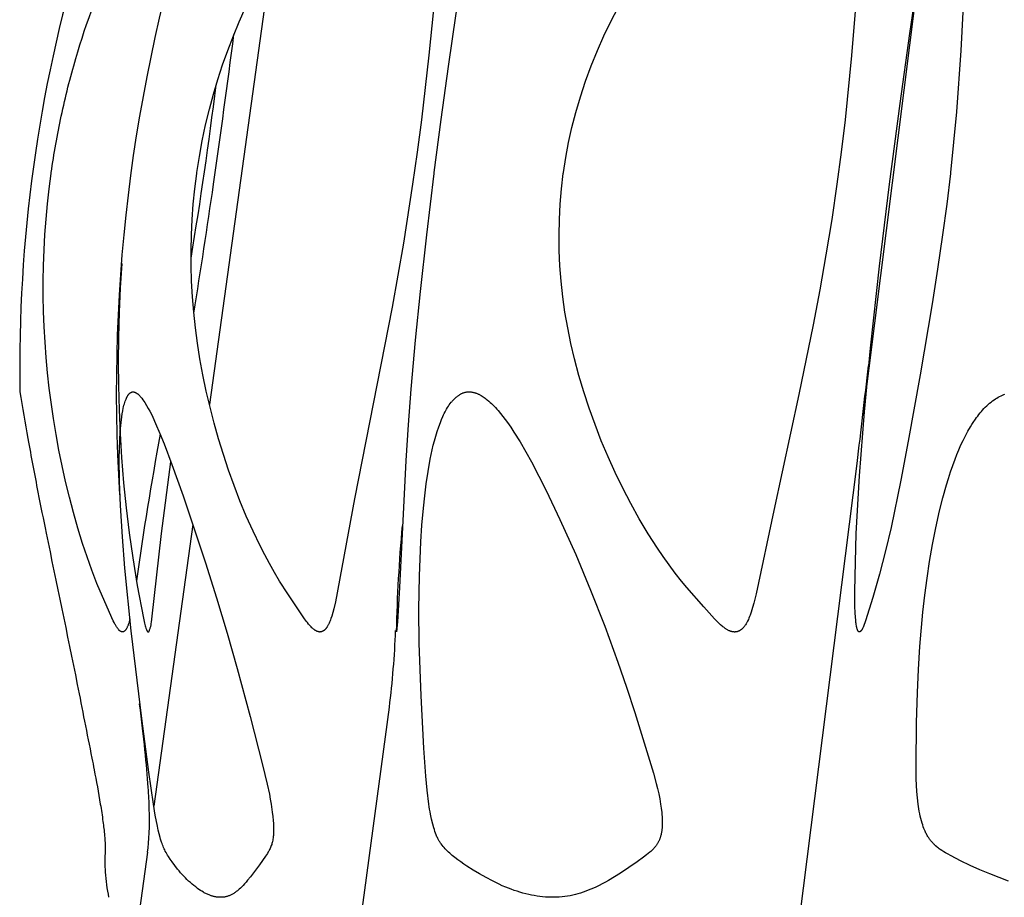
# Model space of a CAD drawing. Header units: millimetres. Extents: x 1250 to 1725, y 0 to 1655.
# Tile 210 of 256: x 1285 to 1312, y 1488 to 1512. Entities that reach past the tile are written whole.
import ezdxf

# ---------------------------------------------------------------- set-up
doc = ezdxf.new("R2010")
doc.units = ezdxf.units.MM
doc.header["$MEASUREMENT"] = 0
doc.layers.add('Crea2D$visibili$tangenti', color=7, linetype='Continuous', true_color=0x000000)

msp = doc.modelspace()

# ---------------------------------------------------------------- linework, layer by layer
at = {"layer": 'Crea2D$visibili$tangenti'}
for p, q in [((1308.093, 1501.098), (1309.715, 1513.95)), ((1292.016, 1513.544), (1290.333, 1501.409)), ((1306.217, 1486.197), (1307.93, 1499.806)), ((1289.881, 1498.147), (1288.821, 1490.491)), ((1294.286, 1486.197), (1295.222, 1493.183)), ((1288.649, 1489.247), (1288.228, 1486.197))]:
    msp.add_line(p, q, dxfattribs=at)
for points in [[(1298.305, 1518.101), (1298.003, 1516.885), (1297.732, 1515.717), (1297.493, 1514.59), (1297.275, 1513.459), (1297.032, 1512.026), (1296.816, 1510.588), (1296.618, 1509.148), (1296.432, 1507.706), (1296.43, 1507.685), (1296.228, 1506.016), (1296.055, 1504.476), (1295.921, 1503.152), (1295.805, 1501.827), (1295.732, 1500.859), (1295.671, 1499.89), (1295.494, 1496.434), (1295.44, 1495.506), (1295.427, 1495.324), (1295.422, 1495.278), (1295.418, 1495.255), (1295.416, 1495.244), (1295.414, 1495.233)], [(1296.59, 1513.833), (1296.293, 1510.901), (1296.091, 1509.143), (1295.978, 1508.266), (1295.854, 1507.39), (1295.604, 1505.794), (1295.296, 1504.048), (1294.276, 1498.844), (1293.754, 1496.048), (1293.71, 1495.853), (1293.685, 1495.756), (1293.657, 1495.661), (1293.635, 1495.595), (1293.624, 1495.562), (1293.612, 1495.53), (1293.599, 1495.498), (1293.585, 1495.466), (1293.57, 1495.435), (1293.562, 1495.419), (1293.554, 1495.404), (1293.542, 1495.383), (1293.536, 1495.373), (1293.529, 1495.362), (1293.523, 1495.352), (1293.516, 1495.343), (1293.509, 1495.333), (1293.501, 1495.323), (1293.494, 1495.314), (1293.486, 1495.305), (1293.482, 1495.301), (1293.478, 1495.297), (1293.474, 1495.293), (1293.47, 1495.289), (1293.465, 1495.285), (1293.461, 1495.281), (1293.456, 1495.277), (1293.452, 1495.273), (1293.447, 1495.27), (1293.442, 1495.266), (1293.437, 1495.263), (1293.432, 1495.259), (1293.429, 1495.257), (1293.425, 1495.255), (1293.421, 1495.252), (1293.417, 1495.25), (1293.413, 1495.248), (1293.409, 1495.246), (1293.405, 1495.244), (1293.401, 1495.242), (1293.397, 1495.241), (1293.393, 1495.239), (1293.389, 1495.237), (1293.385, 1495.236), (1293.38, 1495.235), (1293.376, 1495.233), (1293.372, 1495.232), (1293.368, 1495.231), (1293.363, 1495.23), (1293.359, 1495.229), (1293.355, 1495.229), (1293.35, 1495.228), (1293.346, 1495.228), (1293.341, 1495.227), (1293.337, 1495.227), (1293.333, 1495.227), (1293.328, 1495.227), (1293.324, 1495.228), (1293.319, 1495.228), (1293.315, 1495.229), (1293.313, 1495.229), (1293.311, 1495.229), (1293.308, 1495.23), (1293.306, 1495.23), (1293.304, 1495.231), (1293.302, 1495.231), (1293.3, 1495.232), (1293.297, 1495.233), (1293.29, 1495.235), (1293.283, 1495.237), (1293.275, 1495.239), (1293.268, 1495.242), (1293.261, 1495.244), (1293.254, 1495.247), (1293.247, 1495.25), (1293.241, 1495.253), (1293.234, 1495.257), (1293.227, 1495.26), (1293.221, 1495.264), (1293.214, 1495.267), (1293.208, 1495.271), (1293.201, 1495.275), (1293.195, 1495.28), (1293.189, 1495.284), (1293.177, 1495.293), (1293.165, 1495.302), (1293.153, 1495.311), (1293.142, 1495.321), (1293.13, 1495.332), (1293.119, 1495.342), (1293.098, 1495.364), (1293.08, 1495.383), (1293.062, 1495.402), (1293.044, 1495.422), (1293.027, 1495.442), (1292.994, 1495.483), (1292.962, 1495.525), (1292.901, 1495.61), (1292.46, 1496.26), (1292.236, 1496.612), (1292.097, 1496.846), (1291.963, 1497.084), (1291.835, 1497.325), (1291.711, 1497.568), (1291.517, 1497.97), (1291.335, 1498.376), (1291.163, 1498.788), (1291.003, 1499.203), (1290.852, 1499.623), (1290.712, 1500.046), (1290.582, 1500.473), (1290.461, 1500.902), (1290.349, 1501.336), (1290.248, 1501.772), (1290.156, 1502.21), (1290.076, 1502.65), (1290.009, 1503.07), (1289.953, 1503.491), (1289.907, 1503.913), (1289.872, 1504.336), (1289.849, 1504.755), (1289.836, 1505.174), (1289.835, 1505.594), (1289.844, 1506.013), (1289.864, 1506.433), (1289.895, 1506.851), (1289.936, 1507.269), (1289.989, 1507.685), (1289.992, 1507.706), (1290.059, 1508.141), (1290.139, 1508.574), (1290.23, 1509.004), (1290.334, 1509.432), (1290.442, 1509.835), (1290.561, 1510.235), (1290.691, 1510.632), (1290.831, 1511.026), (1290.983, 1511.419), (1291.145, 1511.808), (1291.316, 1512.193)], [(1310.808, 1512.068), (1310.751, 1511.025), (1310.631, 1509.363), (1310.556, 1508.534), (1310.468, 1507.706), (1310.466, 1507.685), (1310.367, 1506.85), (1310.256, 1506.016), (1310.121, 1505.08), (1309.976, 1504.146), (1309.645, 1502.213), (1309.318, 1500.408), (1309.117, 1499.351), (1308.854, 1498.068), (1308.707, 1497.43), (1308.545, 1496.796), (1308.363, 1496.162), (1308.165, 1495.533), (1308.147, 1495.48), (1308.128, 1495.427), (1308.117, 1495.4), (1308.106, 1495.374), (1308.095, 1495.349), (1308.089, 1495.336), (1308.082, 1495.323), (1308.075, 1495.311), (1308.068, 1495.298), (1308.064, 1495.292), (1308.06, 1495.285), (1308.056, 1495.279), (1308.052, 1495.274), (1308.048, 1495.268), (1308.043, 1495.262), (1308.041, 1495.259), (1308.038, 1495.257), (1308.036, 1495.254), (1308.033, 1495.251), (1308.031, 1495.249), (1308.028, 1495.246), (1308.026, 1495.244), (1308.023, 1495.242), (1308.02, 1495.239), (1308.017, 1495.237), (1308.014, 1495.235), (1308.011, 1495.233), (1308.011, 1495.232), (1308.011, 1495.232), (1308.01, 1495.232), (1308.01, 1495.232), (1308.009, 1495.231), (1308.009, 1495.231), (1308.009, 1495.231), (1308.008, 1495.231), (1308.008, 1495.23), (1308.007, 1495.23), (1308.007, 1495.23), (1308.006, 1495.23), (1308.006, 1495.23), (1308.006, 1495.23), (1308.005, 1495.229), (1308.005, 1495.229), (1308.004, 1495.229), (1308.004, 1495.229), (1308.003, 1495.229), (1308.003, 1495.229), (1308.002, 1495.229), (1308.002, 1495.229), (1308.001, 1495.229), (1308.001, 1495.229), (1308, 1495.228), (1307.999, 1495.228), (1307.998, 1495.228), (1307.997, 1495.228), (1307.996, 1495.228), (1307.995, 1495.228), (1307.994, 1495.228), (1307.994, 1495.228), (1307.993, 1495.229), (1307.992, 1495.229), (1307.991, 1495.229), (1307.99, 1495.229), (1307.989, 1495.229), (1307.988, 1495.229), (1307.987, 1495.23), (1307.986, 1495.23), (1307.985, 1495.23), (1307.984, 1495.231), (1307.984, 1495.231), (1307.983, 1495.231), (1307.982, 1495.232), (1307.981, 1495.232), (1307.979, 1495.233), (1307.978, 1495.234), (1307.977, 1495.234), (1307.976, 1495.235), (1307.975, 1495.236), (1307.974, 1495.236), (1307.973, 1495.237), (1307.973, 1495.238), (1307.972, 1495.238), (1307.971, 1495.239), (1307.97, 1495.24), (1307.969, 1495.241), (1307.968, 1495.242), (1307.967, 1495.243), (1307.967, 1495.244), (1307.966, 1495.244), (1307.964, 1495.246), (1307.963, 1495.248), (1307.961, 1495.25), (1307.96, 1495.252), (1307.958, 1495.254), (1307.957, 1495.256), (1307.956, 1495.259), (1307.954, 1495.262), (1307.952, 1495.265), (1307.95, 1495.269), (1307.949, 1495.272), (1307.947, 1495.276), (1307.945, 1495.28), (1307.942, 1495.287), (1307.94, 1495.294), (1307.937, 1495.302), (1307.932, 1495.317), (1307.929, 1495.33), (1307.925, 1495.344), (1307.922, 1495.358), (1307.919, 1495.371), (1307.913, 1495.399), (1307.909, 1495.427), (1307.905, 1495.455), (1307.901, 1495.483), (1307.896, 1495.54), (1307.888, 1495.639), (1307.882, 1495.739), (1307.875, 1495.939), (1307.873, 1496.338), (1307.885, 1497.123), (1307.911, 1497.907), (1307.996, 1499.473), (1308.129, 1501.208), (1308.295, 1502.94), (1308.541, 1505.167), (1308.813, 1507.39), (1309.099, 1509.585), (1309.364, 1511.488), (1309.62, 1513.204)], [(1307.927, 1512.647), (1307.782, 1510.891), (1307.607, 1509.138), (1307.503, 1508.263), (1307.386, 1507.39), (1307.244, 1506.432), (1307.087, 1505.476), (1306.917, 1504.524), (1306.735, 1503.573), (1306.346, 1501.677), (1305.668, 1498.53), (1305.187, 1496.26), (1305.126, 1496.012), (1305.093, 1495.889), (1305.055, 1495.768), (1305.026, 1495.685), (1305.011, 1495.644), (1304.994, 1495.604), (1304.977, 1495.564), (1304.958, 1495.524), (1304.948, 1495.505), (1304.937, 1495.486), (1304.926, 1495.467), (1304.915, 1495.448), (1304.899, 1495.422), (1304.891, 1495.41), (1304.882, 1495.397), (1304.873, 1495.385), (1304.864, 1495.373), (1304.855, 1495.362), (1304.845, 1495.35), (1304.835, 1495.339), (1304.825, 1495.328), (1304.814, 1495.318), (1304.808, 1495.313), (1304.803, 1495.308), (1304.797, 1495.303), (1304.791, 1495.299), (1304.786, 1495.294), (1304.78, 1495.29), (1304.774, 1495.285), (1304.768, 1495.281), (1304.761, 1495.277), (1304.755, 1495.273), (1304.75, 1495.27), (1304.744, 1495.266), (1304.738, 1495.263), (1304.732, 1495.26), (1304.726, 1495.257), (1304.721, 1495.254), (1304.715, 1495.252), (1304.709, 1495.249), (1304.702, 1495.247), (1304.696, 1495.244), (1304.69, 1495.242), (1304.684, 1495.24), (1304.678, 1495.238), (1304.671, 1495.236), (1304.665, 1495.235), (1304.659, 1495.233), (1304.652, 1495.232), (1304.646, 1495.231), (1304.639, 1495.23), (1304.633, 1495.229), (1304.626, 1495.228), (1304.62, 1495.228), (1304.613, 1495.227), (1304.607, 1495.227), (1304.6, 1495.227), (1304.594, 1495.228), (1304.587, 1495.228), (1304.581, 1495.228), (1304.574, 1495.229), (1304.568, 1495.23), (1304.561, 1495.231), (1304.555, 1495.233), (1304.546, 1495.234), (1304.537, 1495.236), (1304.529, 1495.238), (1304.52, 1495.24), (1304.512, 1495.242), (1304.504, 1495.245), (1304.495, 1495.247), (1304.487, 1495.25), (1304.479, 1495.253), (1304.471, 1495.256), (1304.463, 1495.259), (1304.455, 1495.263), (1304.439, 1495.27), (1304.424, 1495.278), (1304.408, 1495.286), (1304.393, 1495.295), (1304.378, 1495.304), (1304.364, 1495.313), (1304.349, 1495.323), (1304.335, 1495.333), (1304.307, 1495.354), (1304.284, 1495.371), (1304.262, 1495.389), (1304.219, 1495.426), (1304.177, 1495.464), (1304.136, 1495.504), (1304.095, 1495.544), (1304.056, 1495.585), (1303.766, 1495.909), (1303.303, 1496.434), (1303.158, 1496.612), (1302.99, 1496.829), (1302.826, 1497.05), (1302.666, 1497.274), (1302.511, 1497.501), (1302.256, 1497.898), (1302.013, 1498.303), (1301.783, 1498.714), (1301.564, 1499.132), (1301.358, 1499.557), (1301.164, 1499.987), (1300.982, 1500.422), (1300.812, 1500.862), (1300.653, 1501.304), (1300.507, 1501.749), (1300.373, 1502.198), (1300.253, 1502.651), (1300.154, 1503.069), (1300.068, 1503.489), (1299.994, 1503.912), (1299.934, 1504.337), (1299.888, 1504.754), (1299.856, 1505.173), (1299.838, 1505.592), (1299.832, 1506.012), (1299.841, 1506.431), (1299.863, 1506.85), (1299.899, 1507.268), (1299.949, 1507.685), (1299.951, 1507.706), (1300.015, 1508.118), (1300.092, 1508.528), (1300.183, 1508.935), (1300.287, 1509.338), (1300.413, 1509.767), (1300.553, 1510.192), (1300.707, 1510.611), (1300.875, 1511.025), (1301.051, 1511.421), (1301.239, 1511.81), (1301.438, 1512.194)], [(1288.172, 1495.588), (1288.162, 1495.547), (1288.15, 1495.507), (1288.139, 1495.468), (1288.126, 1495.431), (1288.12, 1495.413), (1288.113, 1495.396), (1288.107, 1495.379), (1288.1, 1495.363), (1288.093, 1495.348), (1288.086, 1495.334), (1288.079, 1495.32), (1288.075, 1495.314), (1288.071, 1495.307), (1288.067, 1495.301), (1288.064, 1495.295), (1288.06, 1495.29), (1288.056, 1495.284), (1288.052, 1495.279), (1288.048, 1495.274), (1288.044, 1495.27), (1288.04, 1495.265), (1288.036, 1495.261), (1288.032, 1495.257), (1288.028, 1495.254), (1288.026, 1495.252), (1288.024, 1495.25), (1288.022, 1495.249), (1288.02, 1495.247), (1288.018, 1495.246), (1288.016, 1495.244), (1288.014, 1495.243), (1288.012, 1495.241), (1288.01, 1495.24), (1288.008, 1495.239), (1288.006, 1495.238), (1288.004, 1495.237), (1288.002, 1495.236), (1288, 1495.235), (1287.998, 1495.234), (1287.996, 1495.233), (1287.994, 1495.232), (1287.992, 1495.232), (1287.99, 1495.231), (1287.988, 1495.23), (1287.986, 1495.23), (1287.984, 1495.229), (1287.982, 1495.229), (1287.98, 1495.229), (1287.978, 1495.228), (1287.976, 1495.228), (1287.974, 1495.228), (1287.972, 1495.228), (1287.97, 1495.228), (1287.968, 1495.228), (1287.966, 1495.228), (1287.964, 1495.228), (1287.962, 1495.228), (1287.96, 1495.228), (1287.958, 1495.229), (1287.956, 1495.229), (1287.954, 1495.23), (1287.952, 1495.23), (1287.95, 1495.231), (1287.948, 1495.231), (1287.946, 1495.232), (1287.944, 1495.233), (1287.941, 1495.234), (1287.937, 1495.235), (1287.934, 1495.236), (1287.931, 1495.237), (1287.928, 1495.239), (1287.925, 1495.24), (1287.922, 1495.242), (1287.919, 1495.243), (1287.916, 1495.245), (1287.914, 1495.247), (1287.911, 1495.248), (1287.908, 1495.25), (1287.906, 1495.252), (1287.903, 1495.254), (1287.901, 1495.256), (1287.898, 1495.258), (1287.896, 1495.26), (1287.893, 1495.263), (1287.889, 1495.267), (1287.884, 1495.272), (1287.88, 1495.276), (1287.875, 1495.281), (1287.871, 1495.286), (1287.863, 1495.296), (1287.849, 1495.314), (1287.836, 1495.331), (1287.823, 1495.349), (1287.81, 1495.367), (1287.798, 1495.386), (1287.787, 1495.405), (1287.776, 1495.424), (1287.765, 1495.443), (1287.753, 1495.466), (1287.741, 1495.488), (1287.719, 1495.534), (1287.426, 1496.187), (1287.276, 1496.544), (1287.137, 1496.904), (1287.007, 1497.268), (1286.886, 1497.635), (1286.757, 1498.051), (1286.637, 1498.47), (1286.526, 1498.891), (1286.424, 1499.314), (1286.329, 1499.74), (1286.243, 1500.167), (1286.165, 1500.595), (1286.095, 1501.025), (1285.982, 1501.853), (1285.936, 1502.269), (1285.898, 1502.685), (1285.867, 1503.101), (1285.844, 1503.518), (1285.828, 1503.936), (1285.819, 1504.353), (1285.819, 1504.771), (1285.825, 1505.188), (1285.84, 1505.606), (1285.863, 1506.023), (1285.893, 1506.439), (1285.932, 1506.855), (1285.978, 1507.271), (1286.033, 1507.685), (1286.036, 1507.706)], [(1287.95, 1505.242), (1287.908, 1504.578), (1287.877, 1503.913), (1287.859, 1503.237), (1287.853, 1502.561), (1287.859, 1501.913), (1287.876, 1501.264), (1287.905, 1500.616), (1287.946, 1499.969), (1288.002, 1499.284), (1288.07, 1498.601), (1288.152, 1497.919), (1288.248, 1497.239), (1288.371, 1496.493), (1288.544, 1495.6), (1288.572, 1495.466), (1288.58, 1495.432), (1288.588, 1495.399), (1288.597, 1495.366), (1288.607, 1495.334), (1288.613, 1495.316), (1288.619, 1495.299), (1288.622, 1495.291), (1288.626, 1495.283), (1288.629, 1495.274), (1288.633, 1495.266), (1288.635, 1495.262), (1288.638, 1495.257), (1288.639, 1495.255), (1288.64, 1495.253), (1288.641, 1495.25), (1288.643, 1495.248), (1288.644, 1495.246), (1288.646, 1495.244), (1288.647, 1495.242), (1288.648, 1495.241), (1288.649, 1495.24), (1288.65, 1495.239), (1288.651, 1495.238), (1288.652, 1495.237), (1288.653, 1495.236), (1288.654, 1495.235), (1288.655, 1495.234), (1288.656, 1495.233), (1288.657, 1495.233), (1288.657, 1495.232), (1288.657, 1495.232), (1288.657, 1495.232), (1288.658, 1495.232), (1288.658, 1495.231), (1288.658, 1495.231), (1288.658, 1495.231), (1288.659, 1495.231), (1288.659, 1495.23), (1288.659, 1495.23), (1288.659, 1495.23), (1288.66, 1495.23), (1288.66, 1495.23), (1288.66, 1495.23), (1288.66, 1495.229), (1288.661, 1495.229), (1288.661, 1495.229), (1288.661, 1495.229), (1288.661, 1495.229), (1288.662, 1495.229), (1288.662, 1495.229), (1288.662, 1495.229), (1288.663, 1495.228), (1288.663, 1495.228), (1288.663, 1495.228), (1288.663, 1495.228), (1288.664, 1495.228), (1288.664, 1495.228), (1288.664, 1495.228), (1288.665, 1495.228), (1288.665, 1495.228), (1288.665, 1495.228), (1288.665, 1495.228), (1288.666, 1495.228), (1288.666, 1495.228), (1288.666, 1495.228), (1288.667, 1495.228), (1288.667, 1495.228), (1288.667, 1495.228), (1288.667, 1495.228), (1288.668, 1495.228), (1288.669, 1495.228), (1288.669, 1495.228), (1288.67, 1495.229), (1288.67, 1495.229), (1288.671, 1495.229), (1288.672, 1495.229), (1288.672, 1495.229), (1288.673, 1495.23), (1288.673, 1495.23), (1288.674, 1495.23), (1288.675, 1495.23), (1288.675, 1495.231), (1288.676, 1495.231), (1288.676, 1495.231), (1288.677, 1495.232), (1288.678, 1495.232), (1288.678, 1495.232), (1288.679, 1495.233), (1288.68, 1495.233), (1288.68, 1495.233), (1288.681, 1495.234), (1288.681, 1495.234), (1288.682, 1495.235), (1288.682, 1495.235), (1288.683, 1495.235), (1288.683, 1495.236), (1288.684, 1495.236), (1288.684, 1495.237), (1288.685, 1495.237), (1288.686, 1495.238), (1288.687, 1495.239), (1288.688, 1495.24), (1288.689, 1495.241), (1288.689, 1495.242), (1288.69, 1495.243), (1288.691, 1495.245), (1288.692, 1495.246), (1288.693, 1495.247), (1288.693, 1495.248), (1288.694, 1495.249), (1288.695, 1495.252), (1288.697, 1495.254), (1288.698, 1495.257), (1288.699, 1495.26), (1288.701, 1495.265), (1288.705, 1495.274), (1288.708, 1495.283), (1288.715, 1495.301), (1288.72, 1495.32), (1288.726, 1495.339), (1288.736, 1495.378), (1288.745, 1495.418), (1288.752, 1495.458), (1288.759, 1495.498), (1288.771, 1495.578), (1289.028, 1497.903), (1289.287, 1499.849)], [(1312.043, 1488.462), (1311.791, 1488.555), (1311.54, 1488.654), (1311.272, 1488.766), (1311.007, 1488.884), (1310.745, 1489.009), (1310.486, 1489.143), (1310.385, 1489.199), (1310.334, 1489.228), (1310.285, 1489.258), (1310.236, 1489.289), (1310.189, 1489.322), (1310.165, 1489.339), (1310.142, 1489.356), (1310.12, 1489.374), (1310.098, 1489.393), (1310.065, 1489.421), (1310.049, 1489.436), (1310.033, 1489.451), (1310.017, 1489.466), (1310.002, 1489.482), (1309.987, 1489.498), (1309.972, 1489.514), (1309.958, 1489.531), (1309.944, 1489.547), (1309.93, 1489.564), (1309.917, 1489.581), (1309.904, 1489.599), (1309.891, 1489.617), (1309.879, 1489.635), (1309.867, 1489.653), (1309.853, 1489.675), (1309.84, 1489.697), (1309.827, 1489.72), (1309.814, 1489.743), (1309.803, 1489.766), (1309.791, 1489.79), (1309.78, 1489.813), (1309.77, 1489.837), (1309.75, 1489.886), (1309.732, 1489.935), (1309.715, 1489.984), (1309.699, 1490.034), (1309.681, 1490.098), (1309.664, 1490.161), (1309.648, 1490.226), (1309.634, 1490.29), (1309.622, 1490.355), (1309.611, 1490.42), (1309.601, 1490.486), (1309.592, 1490.551), (1309.572, 1490.724), (1309.557, 1490.896), (1309.547, 1491.069), (1309.54, 1491.242), (1309.535, 1491.589), (1309.548, 1492.759), (1309.57, 1493.583), (1309.598, 1494.208), (1309.638, 1494.834), (1309.719, 1495.762), (1309.771, 1496.224), (1309.832, 1496.686), (1309.901, 1497.146), (1309.981, 1497.605), (1310.072, 1498.061), (1310.173, 1498.515), (1310.263, 1498.871), (1310.361, 1499.225), (1310.415, 1499.4), (1310.471, 1499.575), (1310.531, 1499.748), (1310.595, 1499.92), (1310.646, 1500.05), (1310.699, 1500.18), (1310.755, 1500.308), (1310.815, 1500.434), (1310.877, 1500.559), (1310.944, 1500.682), (1311.014, 1500.803), (1311.051, 1500.863), (1311.089, 1500.922), (1311.148, 1501.009), (1311.179, 1501.052), (1311.211, 1501.095), (1311.243, 1501.136), (1311.276, 1501.177), (1311.31, 1501.218), (1311.344, 1501.257), (1311.38, 1501.296), (1311.417, 1501.333), (1311.454, 1501.37), (1311.493, 1501.405), (1311.532, 1501.44), (1311.573, 1501.473), (1311.615, 1501.504), (1311.658, 1501.535), (1311.693, 1501.559), (1311.73, 1501.581), (1311.767, 1501.603), (1311.805, 1501.623), (1311.844, 1501.643), (1311.883, 1501.661), (1311.903, 1501.669), (1311.923, 1501.677), (1311.943, 1501.685)]]:
    msp.add_lwpolyline(points, dxfattribs=at)
for points in [[(1288.258, 1501.753), (1288.262, 1501.752), (1288.266, 1501.752), (1288.271, 1501.751), (1288.275, 1501.75), (1288.28, 1501.749), (1288.284, 1501.748), (1288.288, 1501.747), (1288.292, 1501.746), (1288.297, 1501.745), (1288.301, 1501.743), (1288.305, 1501.742), (1288.309, 1501.74), (1288.313, 1501.739), (1288.317, 1501.737), (1288.321, 1501.735), (1288.325, 1501.733), (1288.329, 1501.731), (1288.333, 1501.729), (1288.341, 1501.725), (1288.349, 1501.72), (1288.356, 1501.715), (1288.364, 1501.71), (1288.371, 1501.705), (1288.378, 1501.699), (1288.385, 1501.694), (1288.395, 1501.685), (1288.406, 1501.676), (1288.415, 1501.667), (1288.425, 1501.658), (1288.434, 1501.649), (1288.443, 1501.639), (1288.452, 1501.629), (1288.461, 1501.619), (1288.478, 1501.598), (1288.494, 1501.577), (1288.525, 1501.534), (1288.551, 1501.496), (1288.576, 1501.458), (1288.624, 1501.381), (1288.669, 1501.302), (1288.713, 1501.222), (1288.754, 1501.141), (1288.794, 1501.059), (1288.87, 1500.893), (1288.988, 1500.618), (1289.1, 1500.341), (1289.311, 1499.781), (1289.618, 1498.922), (1289.912, 1498.058), (1290.223, 1497.109), (1290.524, 1496.155), (1290.812, 1495.199), (1291.088, 1494.238), (1291.44, 1492.932), (1291.776, 1491.622), (1291.905, 1491.09), (1291.961, 1490.822), (1291.986, 1490.687), (1292.008, 1490.551), (1292.041, 1490.33), (1292.054, 1490.219), (1292.065, 1490.108), (1292.071, 1490.023), (1292.075, 1489.937), (1292.077, 1489.851), (1292.076, 1489.808), (1292.075, 1489.765), (1292.073, 1489.733), (1292.071, 1489.7), (1292.068, 1489.668), (1292.064, 1489.635), (1292.059, 1489.603), (1292.054, 1489.571), (1292.047, 1489.539), (1292.044, 1489.523), (1292.04, 1489.507), (1292.032, 1489.48), (1292.024, 1489.452), (1292.014, 1489.425), (1292.004, 1489.399), (1291.993, 1489.372), (1291.981, 1489.346), (1291.968, 1489.32), (1291.955, 1489.295), (1291.944, 1489.274), (1291.932, 1489.253), (1291.907, 1489.213), (1291.854, 1489.134), (1291.691, 1488.905), (1291.448, 1488.58), (1291.371, 1488.482), (1291.331, 1488.434), (1291.29, 1488.387), (1291.248, 1488.342), (1291.204, 1488.297), (1291.174, 1488.268), (1291.143, 1488.239), (1291.111, 1488.212), (1291.095, 1488.199), (1291.079, 1488.185), (1291.062, 1488.173), (1291.045, 1488.16), (1291.028, 1488.148), (1291.01, 1488.137), (1290.993, 1488.126), (1290.975, 1488.115), (1290.956, 1488.104), (1290.938, 1488.095), (1290.921, 1488.086), (1290.904, 1488.078), (1290.887, 1488.071), (1290.87, 1488.063), (1290.852, 1488.057), (1290.835, 1488.051), (1290.817, 1488.045), (1290.799, 1488.04), (1290.781, 1488.035), (1290.763, 1488.031), (1290.744, 1488.027), (1290.726, 1488.025), (1290.707, 1488.022), (1290.698, 1488.021), (1290.689, 1488.021), (1290.679, 1488.02), (1290.67, 1488.02), (1290.66, 1488.019), (1290.651, 1488.019), (1290.632, 1488.02), (1290.614, 1488.019), (1290.597, 1488.02), (1290.579, 1488.021), (1290.562, 1488.022), (1290.545, 1488.024), (1290.528, 1488.026), (1290.51, 1488.029), (1290.493, 1488.032), (1290.476, 1488.035), (1290.459, 1488.039), (1290.442, 1488.043), (1290.426, 1488.048), (1290.409, 1488.053), (1290.392, 1488.058), (1290.376, 1488.063), (1290.359, 1488.069), (1290.343, 1488.075), (1290.321, 1488.083), (1290.299, 1488.093), (1290.277, 1488.102), (1290.255, 1488.112), (1290.234, 1488.123), (1290.212, 1488.134), (1290.191, 1488.145), (1290.17, 1488.157), (1290.129, 1488.182), (1290.089, 1488.207), (1290.049, 1488.234), (1290.01, 1488.262), (1289.959, 1488.3), (1289.91, 1488.338), (1289.861, 1488.378), (1289.814, 1488.419), (1289.768, 1488.462), (1289.722, 1488.505), (1289.678, 1488.549), (1289.634, 1488.594), (1289.592, 1488.64), (1289.55, 1488.687), (1289.509, 1488.735), (1289.469, 1488.783), (1289.391, 1488.882), (1289.316, 1488.983), (1289.267, 1489.053), (1289.22, 1489.124), (1289.197, 1489.16), (1289.175, 1489.197), (1289.154, 1489.233), (1289.134, 1489.271), (1289.117, 1489.305), (1289.101, 1489.338), (1289.086, 1489.373), (1289.071, 1489.407), (1289.058, 1489.442), (1289.044, 1489.478), (1289.032, 1489.513), (1289.02, 1489.549), (1289.004, 1489.598), (1288.99, 1489.647), (1288.964, 1489.747), (1288.941, 1489.847), (1288.919, 1489.948), (1288.862, 1490.249), (1288.812, 1490.551), (1288.687, 1491.417), (1288.495, 1492.874), (1288.209, 1495.258), (1288.036, 1496.958), (1287.968, 1497.81), (1287.916, 1498.663), (1287.891, 1499.306), (1287.884, 1499.95), (1287.888, 1500.193), (1287.896, 1500.436), (1287.911, 1500.678), (1287.932, 1500.921), (1287.951, 1501.077), (1287.962, 1501.155), (1287.976, 1501.232), (1287.992, 1501.309), (1288.001, 1501.347), (1288.011, 1501.385), (1288.022, 1501.423), (1288.033, 1501.46), (1288.045, 1501.498), (1288.059, 1501.535), (1288.067, 1501.556), (1288.076, 1501.577), (1288.08, 1501.588), (1288.085, 1501.598), (1288.09, 1501.608), (1288.095, 1501.619), (1288.101, 1501.629), (1288.106, 1501.638), (1288.112, 1501.648), (1288.119, 1501.658), (1288.125, 1501.667), (1288.129, 1501.671), (1288.132, 1501.676), (1288.136, 1501.68), (1288.139, 1501.685), (1288.143, 1501.689), (1288.147, 1501.693), (1288.153, 1501.699), (1288.158, 1501.705), (1288.164, 1501.71), (1288.168, 1501.713), (1288.171, 1501.715), (1288.174, 1501.718), (1288.177, 1501.721), (1288.18, 1501.723), (1288.183, 1501.725), (1288.187, 1501.728), (1288.19, 1501.73), (1288.194, 1501.732), (1288.197, 1501.734), (1288.2, 1501.736), (1288.204, 1501.738), (1288.208, 1501.74), (1288.211, 1501.741), (1288.215, 1501.743), (1288.219, 1501.744), (1288.222, 1501.746), (1288.226, 1501.747), (1288.23, 1501.748), (1288.234, 1501.749), (1288.238, 1501.75), (1288.242, 1501.751), (1288.245, 1501.751), (1288.249, 1501.752), (1288.253, 1501.752)], [(1297.39, 1501.753), (1297.407, 1501.752), (1297.425, 1501.75), (1297.442, 1501.749), (1297.459, 1501.746), (1297.476, 1501.743), (1297.493, 1501.74), (1297.509, 1501.736), (1297.526, 1501.732), (1297.542, 1501.727), (1297.559, 1501.722), (1297.575, 1501.717), (1297.591, 1501.711), (1297.606, 1501.705), (1297.622, 1501.698), (1297.638, 1501.691), (1297.653, 1501.684), (1297.668, 1501.676), (1297.683, 1501.669), (1297.698, 1501.66), (1297.713, 1501.652), (1297.743, 1501.634), (1297.771, 1501.616), (1297.8, 1501.596), (1297.828, 1501.576), (1297.855, 1501.555), (1297.882, 1501.534), (1297.922, 1501.5), (1297.961, 1501.466), (1297.999, 1501.431), (1298.037, 1501.396), (1298.073, 1501.359), (1298.109, 1501.322), (1298.144, 1501.284), (1298.178, 1501.245), (1298.245, 1501.166), (1298.309, 1501.085), (1298.372, 1501.002), (1298.433, 1500.918), (1298.522, 1500.789), (1298.609, 1500.659), (1298.775, 1500.393), (1298.933, 1500.121), (1299.085, 1499.847), (1299.288, 1499.461), (1299.484, 1499.072), (1299.859, 1498.285), (1300.287, 1497.33), (1300.692, 1496.364), (1301.074, 1495.39), (1301.433, 1494.406), (1301.666, 1493.725), (1301.89, 1493.041), (1302.398, 1491.39), (1302.474, 1491.114), (1302.509, 1490.974), (1302.541, 1490.834), (1302.568, 1490.693), (1302.592, 1490.551), (1302.609, 1490.437), (1302.622, 1490.323), (1302.627, 1490.266), (1302.631, 1490.208), (1302.634, 1490.151), (1302.636, 1490.093), (1302.637, 1490.047), (1302.636, 1490.002), (1302.635, 1489.956), (1302.632, 1489.91), (1302.628, 1489.865), (1302.626, 1489.842), (1302.623, 1489.82), (1302.619, 1489.797), (1302.615, 1489.775), (1302.611, 1489.752), (1302.606, 1489.73), (1302.598, 1489.696), (1302.593, 1489.679), (1302.588, 1489.662), (1302.583, 1489.645), (1302.578, 1489.628), (1302.572, 1489.611), (1302.565, 1489.595), (1302.559, 1489.579), (1302.552, 1489.563), (1302.545, 1489.547), (1302.537, 1489.531), (1302.529, 1489.515), (1302.521, 1489.5), (1302.512, 1489.485), (1302.503, 1489.47), (1302.493, 1489.454), (1302.482, 1489.438), (1302.471, 1489.423), (1302.459, 1489.407), (1302.447, 1489.392), (1302.435, 1489.378), (1302.422, 1489.363), (1302.409, 1489.349), (1302.383, 1489.322), (1302.355, 1489.295), (1302.327, 1489.268), (1302.298, 1489.243), (1302.257, 1489.208), (1302.214, 1489.174), (1302.129, 1489.108), (1301.952, 1488.982), (1301.504, 1488.679), (1301.341, 1488.575), (1301.175, 1488.476), (1301.091, 1488.429), (1301.006, 1488.383), (1300.92, 1488.339), (1300.832, 1488.297), (1300.765, 1488.266), (1300.697, 1488.237), (1300.628, 1488.209), (1300.559, 1488.183), (1300.489, 1488.159), (1300.419, 1488.136), (1300.348, 1488.115), (1300.277, 1488.096), (1300.205, 1488.078), (1300.133, 1488.063), (1300.06, 1488.05), (1299.987, 1488.039), (1299.914, 1488.031), (1299.84, 1488.024), (1299.766, 1488.021), (1299.692, 1488.019), (1299.656, 1488.02), (1299.62, 1488.019), (1299.581, 1488.02), (1299.542, 1488.02), (1299.504, 1488.022), (1299.465, 1488.024), (1299.388, 1488.031), (1299.312, 1488.04), (1299.236, 1488.051), (1299.16, 1488.064), (1299.085, 1488.079), (1299.01, 1488.095), (1298.93, 1488.115), (1298.85, 1488.136), (1298.771, 1488.158), (1298.692, 1488.182), (1298.614, 1488.208), (1298.536, 1488.236), (1298.459, 1488.265), (1298.383, 1488.295), (1298.292, 1488.334), (1298.202, 1488.376), (1298.112, 1488.419), (1298.024, 1488.464), (1297.849, 1488.558), (1297.676, 1488.656), (1297.501, 1488.759), (1297.33, 1488.866), (1297.246, 1488.922), (1297.162, 1488.979), (1297.08, 1489.039), (1297, 1489.101), (1296.931, 1489.156), (1296.898, 1489.185), (1296.865, 1489.214), (1296.832, 1489.244), (1296.8, 1489.274), (1296.769, 1489.305), (1296.739, 1489.337), (1296.71, 1489.369), (1296.682, 1489.403), (1296.654, 1489.437), (1296.628, 1489.471), (1296.616, 1489.489), (1296.604, 1489.507), (1296.592, 1489.525), (1296.58, 1489.544), (1296.569, 1489.562), (1296.558, 1489.581), (1296.548, 1489.6), (1296.538, 1489.62), (1296.527, 1489.643), (1296.516, 1489.666), (1296.506, 1489.689), (1296.496, 1489.713), (1296.478, 1489.761), (1296.461, 1489.809), (1296.446, 1489.858), (1296.431, 1489.908), (1296.404, 1490.007), (1296.371, 1490.142), (1296.341, 1490.276), (1296.328, 1490.344), (1296.316, 1490.412), (1296.305, 1490.481), (1296.295, 1490.551), (1296.249, 1490.93), (1296.212, 1491.309), (1296.159, 1492.07), (1296.083, 1493.494), (1296.035, 1494.92), (1296.025, 1495.838), (1296.038, 1496.756), (1296.077, 1497.674), (1296.108, 1498.132), (1296.147, 1498.589), (1296.182, 1498.923), (1296.224, 1499.256), (1296.273, 1499.588), (1296.333, 1499.918), (1296.387, 1500.173), (1296.417, 1500.3), (1296.449, 1500.425), (1296.485, 1500.551), (1296.523, 1500.675), (1296.564, 1500.799), (1296.609, 1500.921), (1296.642, 1501.004), (1296.677, 1501.086), (1296.696, 1501.127), (1296.715, 1501.167), (1296.735, 1501.207), (1296.756, 1501.246), (1296.778, 1501.285), (1296.801, 1501.323), (1296.825, 1501.36), (1296.85, 1501.396), (1296.876, 1501.432), (1296.904, 1501.467), (1296.918, 1501.484), (1296.932, 1501.501), (1296.947, 1501.518), (1296.962, 1501.534), (1296.984, 1501.556), (1297.006, 1501.578), (1297.029, 1501.599), (1297.041, 1501.609), (1297.053, 1501.619), (1297.065, 1501.628), (1297.077, 1501.638), (1297.09, 1501.647), (1297.102, 1501.656), (1297.115, 1501.665), (1297.128, 1501.673), (1297.141, 1501.681), (1297.154, 1501.688), (1297.168, 1501.696), (1297.181, 1501.703), (1297.195, 1501.709), (1297.209, 1501.715), (1297.223, 1501.721), (1297.237, 1501.726), (1297.252, 1501.731), (1297.266, 1501.735), (1297.281, 1501.739), (1297.296, 1501.743), (1297.311, 1501.746), (1297.327, 1501.748), (1297.334, 1501.749), (1297.342, 1501.75), (1297.35, 1501.751), (1297.358, 1501.752), (1297.366, 1501.752), (1297.374, 1501.752), (1297.382, 1501.753)]]:
    msp.add_lwpolyline(points, close=True, dxfattribs=at)
for centre, radius, start, end in [((1332.247, 1501.778), 44.445, 161.215, 183.647), ((1325.1, 1502.423), 39.923, 163.3745, 180.9622), ((959.7, 1554.631), 334.101, 351.87122, 352.57592), ((1175.942, 1524.295), 115.451, 350.57299, 352.93012), ((1022.226, 1546.621), 271.072, 350.93091, 351.67861), ((1133.271, 1521.403), 175.99, 352.9511, 353.82088), ((1399.243, 1480.718), 112.03, 169.77444, 171.83946), ((1336.833, 1494.365), 41.433, 174.8077, 178.7949), ((1270.984, 1496.214), 24.427, 352.8728, 357.774)]:
    msp.add_arc(centre, radius, start, end, dxfattribs=at)
for points, knots in [([(1286.036, 1507.706), (1286.107, 1508.222), (1286.293, 1509.263), (1286.8, 1511.301), (1287.732, 1513.751), (1288.955, 1515.963), (1290.029, 1517.426), (1290.644, 1518.079), (1290.955, 1518.411), (1291.047, 1518.493)], [0, 0, 0, 0, 1.562635, 3.171446, 6.293375, 9.407347, 10.733622, 11.727344, 12.09714, 12.09714, 12.09714, 12.09714]), ([(1285.182, 1501.753), (1285.25, 1501.327), (1285.409, 1500.417), (1285.647, 1499.138), (1286.098, 1496.913), (1286.608, 1494.51), (1287.025, 1492.362), (1287.242, 1491.28), (1287.316, 1490.863), (1287.368, 1490.551), (1287.394, 1490.394), (1287.437, 1490.109), (1287.483, 1489.735), (1287.508, 1489.37), (1287.485, 1489.039), (1287.501, 1488.567), (1287.546, 1488.245), (1287.594, 1488.019)], [0, 0, 0, 0, 1.291604, 2.772795, 3.902488, 8.103297, 10.142707, 10.464574, 11.413335, 11.413335, 11.413335, 11.892737, 12.277066, 12.543267, 12.990659, 13.268221, 13.961281, 13.961281, 13.961281, 13.961281]), ([(1288.649, 1489.247), (1288.692, 1489.557), (1288.713, 1489.94), (1288.694, 1490.605), (1288.685, 1490.796), (1288.631, 1491.618), (1288.545, 1492.352), (1288.436, 1493.273)], [0, 0, 0, 0, 4.172672, 4.172672, 5.657469, 5.657469, 10.025118, 10.025118, 10.025118, 10.025118])]:
    msp.add_open_spline(points, degree=3, knots=knots, dxfattribs=at)

doc.saveas('drawing.dxf')
